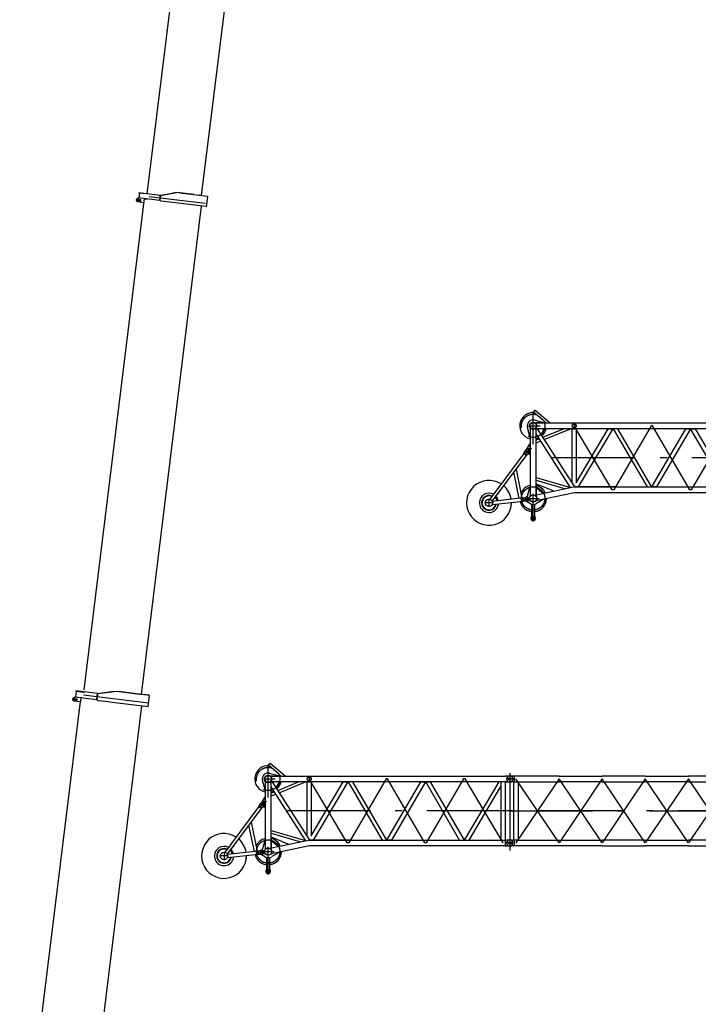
# Model space of a CAD drawing. Extents: x 2278 to 72584, y 12011 to 96322.
# Tile 11 of 29: x 13197 to 28564, y 34317 to 56622. Entities that reach past the tile are written whole.
import ezdxf

# ---------------------------------------------------------------- set-up
doc = ezdxf.new("R2010")
doc.units = 0
doc.header["$LTSCALE"] = 62.5
doc.linetypes.add('CENTER', pattern=[50.5, 30, -9, 2.5, -9])
doc.linetypes.add('HIDDEN', pattern=[12.6, 8.4, -4.2])
for name, color, linetype in [('1', 7, 'CONTINUOUS'), ('11', 7, 'CONTINUOUS'), ('200', 7, 'CONTINUOUS'), ('611', 7, 'CONTINUOUS')]:
    doc.layers.add(name, color=color, linetype=linetype)

# ---------------------------------------------------------------- blocks, each defined once
blk = doc.blocks.new('*G15')
at = {"layer": '1', "color": 7, "linetype": 'CONTINUOUS'}
blk.add_line((18668, 63701), (17310, 52639), dxfattribs=at)
at = {"layer": '11', "color": 7, "linetype": 'CONTINUOUS'}
for p, q in [((17450, 63856), (16077, 52679)), ((17312, 63861), (17310, 63861)), ((17318, 63872), (17317, 63865)), ((17470, 63854), (17318, 63872)), ((17322, 63880), (17321, 63872)), ((17321, 63872), (17764, 63818)), ((17334, 63878), (17322, 63880)), ((17346, 63980), (17334, 63878)), ((17336, 63989), (17335, 63981)), ((17335, 63981), (17346, 63980)), ((17335, 63870), (17391, 63863)), ((17770, 63936), (17336, 63989)), ((17405, 63981), (17350, 63987)), ((17403, 63862), (17458, 63855)), ((17473, 63972), (17417, 63979)), ((17526, 63847), (17470, 63854)), ((17747, 63939), (17770, 63936)), ((17779, 63939), (17764, 63818)), ((17764, 63818), (17788, 63809)), ((17779, 63939), (17765, 63826)), ((17765, 63826), (17777, 63927)), ((17770, 63936), (17778, 63936)), ((17777, 63927), (17775, 63908)), ((18099, 63995), (17779, 63939)), ((18087, 63993), (17779, 63939)), ((17788, 63809), (18111, 63769)), ((18144, 64003), (18089, 63993)), ((18669, 63938), (18144, 64003)), ((18641, 63704), (18656, 63828)), ((18656, 63828), (18669, 63938)), ((18798, 63922), (18669, 63938)), ((18808, 63921), (18779, 63687)), ((18798, 63922), (18808, 63921)), ((17300, 63789), (17439, 63772)), ((18111, 63769), (18641, 63704)), ((18779, 63687), (18641, 63704)), ((18790, 63769), (18779, 63687)), ((18779, 63687), (18789, 63686)), ((18789, 63686), (18852, 63692)), ((18790, 63775), (18790, 63769)), ((18830, 63770), (18790, 63775)), ((18790, 63769), (18829, 63764)), ((18853, 63761), (18790, 63769)), ((18829, 63764), (18830, 63770))]:
    blk.add_line(p, q, dxfattribs=at)
at = {"layer": '11', "color": 7, "linetype": 'CENTER'}
blk.add_line((18734, 63760), (17600, 63899), dxfattribs=at)
at = {"layer": '11', "color": 7, "linetype": 'CONTINUOUS'}
for centre, radius in [((17294, 63826), 17.5), ((17294, 63826), 12.7), ((17352, 63819), 22.5), ((18849, 63727), 15), ((18849, 63727), 15), ((18849, 63727), 13)]:
    blk.add_circle(centre, radius, dxfattribs=at)
for centre, radius, start, end in [((17305, 63825), 36.2, 82.9946, 173), ((17305, 63825), 36.3, 173.0049, -97.7785), ((17312, 63865), 5, -97.0219, -7), ((17352, 63819), 15, 133.3991, 132.153), ((18849, 63727), 35, -84.3328, 83)]:
    blk.add_arc(centre, radius, start, end, dxfattribs=at)
at = {"layer": '200', "color": 7, "linetype": 'CONTINUOUS'}
for p, q in [((18794, 63769), (18789, 63765)), ((18789, 63765), (18790, 63769)), ((18791, 63780), (18790, 63775)), ((18790, 63775), (18795, 63775)), ((18790, 63769), (18794, 63769)), ((18795, 63775), (18791, 63780))]:
    blk.add_line(p, q, dxfattribs=at)
blk = doc.blocks.new('*G16')
at = {"layer": '1', "color": 7, "linetype": 'CONTINUOUS'}
for p, q in [((15864, 52501), (16006, 52483)), ((15958, 41338), (17316, 52400))]:
    blk.add_line(p, q, dxfattribs=at)
at = {"layer": '11', "color": 7, "linetype": 'CONTINUOUS'}
for p, q in [((15897, 52701), (15896, 52693)), ((15896, 52693), (15910, 52692)), ((16377, 52642), (15897, 52701)), ((15910, 52692), (15898, 52590)), ((15911, 52699), (15967, 52693)), ((15911, 52699), (15967, 52693)), ((15979, 52691), (16034, 52684)), ((16348, 52646), (16377, 52642)), ((16374, 52532), (16388, 52645)), ((16377, 52642), (16388, 52642)), ((16388, 52642), (16387, 52633)), ((16388, 52645), (16658, 52689)), ((16414, 52650), (16752, 52704)), ((16764, 52706), (16660, 52689)), ((17140, 52659), (16764, 52706)), ((16819, 52699), (17447, 52622)), ((16014, 52568), (14648, 41444)), ((15881, 52572), (15874, 52573)), ((15876, 52572), (15881, 52572)), ((15882, 52577), (15881, 52572)), ((15881, 52572), (15882, 52576)), ((15883, 52584), (15882, 52577)), ((15883, 52584), (15884, 52592)), ((16373, 52524), (15883, 52584)), ((15884, 52592), (15898, 52590)), ((16373, 52524), (16386, 52630)), ((16374, 52532), (16373, 52524)), ((16397, 52513), (16373, 52524)), ((16387, 52633), (16374, 52532)), ((16387, 52633), (16374, 52532)), ((16387, 52633), (16385, 52619)), ((16724, 52473), (16397, 52513)), ((17289, 52403), (16724, 52473)), ((17430, 52386), (17459, 52620)), ((17418, 52388), (17289, 52403)), ((17418, 52388), (17430, 52386))]:
    blk.add_line(p, q, dxfattribs=at)
at = {"layer": '11', "color": 7, "linetype": 'CENTER'}
blk.add_line((17400, 52457), (16130, 52613), dxfattribs=at)
at = {"layer": '11', "color": 7, "linetype": 'CONTINUOUS'}
for radius in [17.5, 12.7]:
    blk.add_circle((15859, 52538), radius, dxfattribs=at)
for centre, radius, start, end in [((15870, 52537), 36.2, 82.9813, 173), ((15870, 52537), 36.2, 172.9924, -99.6737), ((15917, 52531), 22.5, 144.5622, 173), ((15917, 52531), 22.5, 172.9747, -97), ((15917, 52531), 22.5, -6.9997, 144.5556), ((15917, 52531), 15, 18.7791, 173), ((15917, 52531), 15, 172.9971, -97), ((15917, 52531), 22.5, -97.0155, -7), ((15917, 52531), 15, -97.0146, -7), ((15917, 52531), 15, -7.0377, 33.7236)]:
    blk.add_arc(centre, radius, start, end, dxfattribs=at)
blk = doc.blocks.new('*G17')
at = {"layer": '1', "color": 7, "linetype": 'CONTINUOUS'}
for p, q in [((14565, 41175), (13197, 30033)), ((14608, 30026), (15965, 41079))]:
    blk.add_line(p, q, dxfattribs=at)
at = {"layer": '11', "color": 7, "linetype": 'CONTINUOUS'}
for p, q in [((14444, 41275), (14443, 41267)), ((14444, 41275), (14445, 41285)), ((14942, 41214), (14444, 41275)), ((14588, 41257), (14444, 41275)), ((14445, 41285), (14460, 41283)), ((14475, 41404), (14460, 41283)), ((14466, 41415), (14465, 41405)), ((14465, 41405), (14475, 41404)), ((14959, 41355), (14466, 41415)), ((14480, 41414), (14535, 41407)), ((14547, 41405), (14603, 41398)), ((14956, 41329), (14942, 41214)), ((14943, 41224), (14960, 41359)), ((14943, 41224), (14958, 41345)), ((14958, 41345), (14955, 41319)), ((14960, 41359), (14970, 41357)), ((14970, 41357), (15222, 41388)), ((15331, 41401), (15002, 41361)), ((15224, 41388), (15386, 41408)), ((15386, 41408), (15969, 41337)), ((15732, 41366), (15450, 41400)), ((16137, 41316), (15732, 41366)), ((16123, 41318), (15969, 41337)), ((16106, 41062), (16137, 41316)), ((14427, 41191), (14577, 41173)), ((14437, 41263), (14435, 41263)), ((14577, 41173), (14578, 41173)), ((14578, 41173), (14588, 41257)), ((14942, 41214), (14966, 41202)), ((14966, 41202), (15132, 41181)), ((15132, 41181), (15240, 41168)), ((15240, 41168), (15353, 41154)), ((15353, 41154), (15671, 41115)), ((15671, 41115), (16106, 41062))]:
    blk.add_line(p, q, dxfattribs=at)
at = {"layer": '11', "color": 7, "linetype": 'CENTER'}
blk.add_line((16116, 41138), (14640, 41319), dxfattribs=at)
at = {"layer": '11', "color": 7, "linetype": 'CONTINUOUS'}
for centre, radius in [((14420, 41228), 17.5), ((14420, 41228), 12.8), ((14478, 41221), 22.5), ((14478, 41221), 15)]:
    blk.add_circle(centre, radius, dxfattribs=at)
for centre, radius, start, end in [((14438, 41268), 5, -96.9913, -7), ((14431, 41227), 36.2, 83.0048, -97)]:
    blk.add_arc(centre, radius, start, end, dxfattribs=at)
at = {"layer": '611', "color": 7, "linetype": 'CONTINUOUS'}
for p, q in [((14512, 41267), (14469, 41272)), ((14579, 41258), (14537, 41264))]:
    blk.add_line(p, q, dxfattribs=at)
blk = doc.blocks.new('*G47')
at = {"layer": '11', "color": 7, "linetype": 'CONTINUOUS'}
for p, q in [((24289, 39490), (24294, 39490)), ((24294, 39490), (24395, 39490)), ((24294, 39490), (24299, 39490)), ((24382, 39490), (24377, 39490)), ((24395, 39490), (24395, 39481)), ((24395, 39490), (24395, 39355)), ((24405, 39489), (24395, 39490)), ((25411, 39489), (24405, 39489)), ((25411, 39489), (26387, 39489)), ((27364, 39489), (26387, 39489)), ((27364, 39489), (28341, 39489)), ((29317, 39489), (28341, 39489)), ((29317, 39489), (30294, 39489)), ((31271, 39489), (30294, 39489)), ((31271, 39489), (32247, 39489)), ((33224, 39489), (32247, 39489)), ((33224, 39489), (34201, 39489)), ((35177, 39489), (34201, 39489)), ((35177, 39489), (36183, 39489)), ((36194, 39490), (36183, 39489)), ((36183, 39489), (36183, 39356)), ((36294, 39490), (36194, 39490)), ((36194, 39490), (36194, 39481)), ((36194, 39490), (36194, 39355)), ((36289, 39490), (36294, 39490)), ((36299, 39490), (36294, 39490)), ((24294, 39355), (24289, 39355)), ((24398, 39355), (24294, 39355)), ((24294, 39355), (24299, 39355)), ((24382, 39355), (24377, 39355)), ((24383, 38039), (24383, 39356)), ((24383, 39356), (24485, 39356)), ((24405, 39356), (24383, 39356)), ((24485, 39356), (24485, 38039)), ((24485, 39356), (25411, 39356)), ((26387, 39356), (25411, 39356)), ((26387, 39356), (27364, 39356)), ((28341, 39356), (27364, 39356)), ((28341, 39356), (29317, 39356)), ((30294, 39356), (29317, 39356)), ((30294, 39356), (31271, 39356)), ((32247, 39356), (31271, 39356)), ((32247, 39356), (33224, 39356)), ((34201, 39356), (33224, 39356)), ((34201, 39356), (35177, 39356)), ((36103, 39356), (35177, 39356)), ((36205, 39356), (36103, 39356)), ((36103, 39356), (36103, 38039)), ((36183, 39356), (36205, 39356)), ((36191, 39355), (36294, 39355)), ((36205, 38039), (36205, 39356)), ((24289, 38040), (24294, 38040)), ((24294, 38040), (24395, 38040)), ((24294, 38040), (24299, 38040)), ((24405, 38039), (24383, 38039)), ((24485, 38039), (24383, 38039)), ((24395, 38040), (24395, 38031)), ((24395, 38040), (24395, 37905)), ((24485, 38039), (25411, 38039)), ((25411, 38039), (26387, 38039)), ((27364, 38039), (26387, 38039)), ((27364, 38039), (28341, 38039)), ((29317, 38039), (28341, 38039)), ((29317, 38039), (30294, 38039)), ((31271, 38039), (30294, 38039)), ((31271, 38039), (32247, 38039)), ((33224, 38039), (32247, 38039)), ((33224, 38039), (34201, 38039)), ((35177, 38039), (34201, 38039)), ((36103, 38039), (35177, 38039)), ((36103, 38039), (36205, 38039)), ((36183, 37906), (36183, 38039)), ((36183, 38039), (36205, 38039)), ((36294, 38040), (36194, 38040)), ((36194, 38040), (36194, 38031)), ((36194, 38040), (36194, 37905)), ((36206, 38040), (36212, 38040)), ((24294, 37905), (24289, 37905)), ((24398, 37905), (24294, 37905)), ((24294, 37905), (24299, 37905)), ((24405, 37906), (24395, 37905)), ((25411, 37906), (24405, 37906)), ((26387, 37906), (25411, 37906)), ((26387, 37906), (27364, 37906)), ((28341, 37906), (27364, 37906)), ((28341, 37906), (29317, 37906)), ((30294, 37906), (29317, 37906)), ((30294, 37906), (31271, 37906)), ((32247, 37906), (31271, 37906)), ((32247, 37906), (33224, 37906)), ((34201, 37906), (33224, 37906)), ((34201, 37906), (35177, 37906)), ((35177, 37906), (36183, 37906)), ((36194, 37905), (36183, 37906)), ((36191, 37905), (36294, 37905)), ((36206, 37905), (36212, 37905))]:
    blk.add_line(p, q, dxfattribs=at)
at = {"layer": '11', "color": 7, "linetype": 'CENTER'}
for p, q in [((24294, 39556), (24294, 37799)), ((24294, 39490), (24294, 39355)), ((24294, 39489), (24294, 39356)), ((36206, 39490), (36212, 39490)), ((36294, 39490), (36294, 39355)), ((36294, 39489), (36294, 39356)), ((24294, 39422), (24223, 39422)), ((24406, 39422), (24294, 39422)), ((25411, 39422), (24434, 37972)), ((25411, 37972), (24434, 39422)), ((26387, 37972), (25411, 39422)), ((26387, 39422), (25411, 37972)), ((27364, 39422), (26387, 37972)), ((27364, 37972), (26387, 39422)), ((28341, 37972), (27364, 39422)), ((28341, 39422), (27364, 37972)), ((29317, 39422), (28341, 37972)), ((29317, 37972), (28341, 39422)), ((30294, 37972), (29317, 39422)), ((30294, 39422), (29317, 37972)), ((31271, 39422), (30294, 37972)), ((31271, 37972), (30294, 39422)), ((32247, 37972), (31271, 39422)), ((32247, 39422), (31271, 37972)), ((33224, 39422), (32247, 37972)), ((33224, 37972), (32247, 39422)), ((34201, 37972), (33224, 39422)), ((34201, 39422), (33224, 37972)), ((35177, 39422), (34201, 37972)), ((35177, 37972), (34201, 39422)), ((36154, 37972), (35177, 39422)), ((36154, 39422), (35177, 37972)), ((36154, 39422), (36154, 37972)), ((36212, 39355), (36201, 39355)), ((36235, 39422), (36353, 39422)), ((36294, 38697), (24294, 38697)), ((24294, 38697), (36294, 38697)), ((24367, 37972), (24183, 37972)), ((24294, 38040), (24294, 37905)), ((24294, 38040), (24294, 37905)), ((24382, 38040), (24377, 38040)), ((36335, 37972), (36238, 37972)), ((36294, 38040), (36294, 37905)), ((36294, 38039), (36294, 37906)), ((24377, 37905), (24388, 37905))]:
    blk.add_line(p, q, dxfattribs=at)
at = {"layer": '11', "color": 7, "linetype": 'CONTINUOUS'}
for centre in [(24294, 39422), (36294, 39422), (24294, 37972), (36294, 37972), (36294, 37972)]:
    blk.add_circle(centre, 25, dxfattribs=at)
for centre, start, end in [((24289, 39422), 90, 180), ((36299, 39422), 0, 90), ((24289, 39422), 180, -90), ((36299, 39422), -90, 0), ((24289, 37972), 90, 180), ((24289, 37972), 180, -90), ((36299, 37972), 0, 94.2246), ((36299, 37972), -94.2253, 0)]:
    blk.add_arc(centre, 67.5, start, end, dxfattribs=at)
blk = doc.blocks.new('*G51')
at = {"layer": '11', "color": 7, "linetype": 'CENTER'}
for p, q in [((18824, 39005), (18824, 39734)), ((24206, 39490), (24212, 39490)), ((24294, 39556), (24294, 37799)), ((24294, 39490), (24294, 39355)), ((24294, 39489), (24294, 39356)), ((20616, 37972), (19754, 39422)), ((21494, 39422), (20648, 37972)), ((21526, 39422), (21494, 39422)), ((22372, 37972), (21526, 39422)), ((23250, 39422), (22404, 37972)), ((23282, 39422), (23250, 39422)), ((24144, 37972), (23282, 39422)), ((24212, 39355), (24201, 39355)), ((24294, 39422), (24223, 39422)), ((24406, 39422), (24294, 39422)), ((18637, 38768), (18725, 38886)), ((18640, 38871), (18736, 38799)), ((24294, 38697), (18824, 38697)), ((20648, 37972), (20616, 37972)), ((22404, 37972), (22372, 37972)), ((24367, 37972), (24183, 37972)), ((24206, 38040), (24212, 38040)), ((24294, 38040), (24294, 37905)), ((24294, 38040), (24294, 37905)), ((17824, 37768), (17824, 37727)), ((17824, 37761), (17824, 37741)), ((17824, 37727), (17824, 37583)), ((18587, 37751), (18733, 37767)), ((18726, 37777), (18960, 37777)), ((18824, 37257), (18824, 37883)), ((24212, 37905), (24201, 37905)), ((17914, 37677), (17734, 37677)), ((17824, 37594), (17824, 37614)), ((18767, 37328), (18881, 37328))]:
    blk.add_line(p, q, dxfattribs=at)
at = {"layer": '11', "color": 7, "linetype": 'CONTINUOUS'}
for p, q in [((18833, 39734), (18872, 39779)), ((19076, 39526), (18833, 39734)), ((18872, 39779), (19208, 39493)), ((18745, 39524), (18745, 39525)), ((18776, 39543), (18776, 39542)), ((18848, 39556), (19084, 39490)), ((18985, 39489), (18876, 39489)), ((18876, 39489), (19061, 39489)), ((19076, 39526), (19120, 39489)), ((19090, 39489), (19759, 39489)), ((19208, 39493), (19212, 39489)), ((19759, 39356), (19759, 39489)), ((19759, 39489), (24187, 39489)), ((19759, 39489), (19759, 39356)), ((24194, 39490), (24294, 39490)), ((18752, 39177), (18694, 39386)), ((18758, 39371), (18758, 39177)), ((18758, 39371), (18758, 38908)), ((18891, 37859), (18891, 39371)), ((18891, 39242), (18891, 39356)), ((18891, 39356), (18916, 39356)), ((19759, 39356), (18891, 39356)), ((18916, 39356), (19761, 38039)), ((18944, 39356), (18931, 39332)), ((19072, 39356), (18944, 39356)), ((19004, 39227), (19072, 39351)), ((19040, 39163), (19512, 39356)), ((19072, 39351), (19072, 39356)), ((19073, 39111), (19671, 39356)), ((19710, 38118), (19710, 39356)), ((19710, 39356), (19799, 39356)), ((24187, 39356), (19759, 39356)), ((19799, 38134), (20525, 39356)), ((19799, 39356), (19799, 38134)), ((20629, 39356), (19845, 38039)), ((20525, 39356), (20629, 39356)), ((20635, 39356), (21404, 38039)), ((20738, 39356), (20635, 39356)), ((21510, 38034), (20738, 39356)), ((21513, 38039), (22282, 39356)), ((22385, 39356), (21616, 38039)), ((22282, 39356), (22385, 39356)), ((22391, 39356), (22494, 39356)), ((23160, 38039), (22391, 39356)), ((22494, 39356), (23263, 38039)), ((23270, 38039), (24055, 39359)), ((24093, 39356), (24093, 38039)), ((24194, 39355), (24294, 39355)), ((24195, 38040), (24195, 39355)), ((18758, 39177), (18752, 39177)), ((19673, 38023), (18891, 39242)), ((18891, 39102), (18962, 39131)), ((18891, 39037), (18995, 39079)), ((19000, 39224), (19004, 39227)), ((23373, 38039), (24093, 39250)), ((18615, 38805), (18623, 38815)), ((18623, 38815), (18645, 38861)), ((18645, 38861), (18654, 38872)), ((18744, 39003), (18669, 38886)), ((18688, 38902), (18688, 38908)), ((18688, 38908), (18758, 38908)), ((18758, 38902), (18688, 38902)), ((18732, 38813), (18724, 38802)), ((18758, 39003), (18744, 39003)), ((18758, 38908), (18758, 39003)), ((18758, 38908), (18781, 38908)), ((18758, 38902), (18758, 37829)), ((18758, 38790), (18758, 38902)), ((18781, 38902), (18758, 38902)), ((18781, 38908), (18781, 38902)), ((18614, 38795), (17980, 37945)), ((18008, 37865), (18670, 38753)), ((18614, 38795), (18615, 38805)), ((18670, 38753), (18614, 38795)), ((18615, 38805), (18679, 38757)), ((18656, 38781), (18656, 38781)), ((18656, 38778), (18656, 38778)), ((18656, 38776), (18656, 38776)), ((18679, 38757), (18670, 38753)), ((18687, 38767), (18679, 38757)), ((18724, 38802), (18687, 38767)), ((18715, 38794), (18718, 38790)), ((18718, 38790), (18758, 38790)), ((18511, 37778), (18389, 38376)), ((18437, 38441), (18571, 37784)), ((18891, 38254), (19669, 38028)), ((18891, 38192), (19555, 37999)), ((17980, 37945), (17931, 37879)), ((18057, 37931), (18008, 37865)), ((18694, 37829), (18752, 38022)), ((18752, 38022), (18758, 38022)), ((18758, 38022), (18758, 37829)), ((18861, 37853), (19740, 38037)), ((18897, 38104), (18891, 38104)), ((18891, 38104), (18891, 37872)), ((18891, 37872), (18891, 38019)), ((18891, 38019), (18897, 38019)), ((19280, 37947), (18897, 38104)), ((18897, 38019), (19051, 37899)), ((19281, 37941), (19280, 37947)), ((19754, 38039), (20684, 38039)), ((20684, 38039), (19754, 38039)), ((20684, 38039), (24187, 38039)), ((21404, 38039), (21510, 38034)), ((21616, 38039), (21507, 38039)), ((24187, 38039), (24194, 38040)), ((24194, 38040), (24194, 37905)), ((24194, 38040), (24294, 38040)), ((24352, 37938), (24352, 38006)), ((17931, 37879), (17842, 37760)), ((17898, 37718), (18008, 37865)), ((18591, 37787), (17901, 37711)), ((17965, 37807), (18013, 37723)), ((18329, 37687), (18598, 37717)), ((18571, 37784), (18511, 37778)), ((18591, 37787), (18598, 37793)), ((18598, 37717), (18591, 37787)), ((18598, 37793), (18611, 37794)), ((18598, 37793), (18607, 37713)), ((18607, 37713), (18598, 37717)), ((18620, 37714), (18607, 37713)), ((18611, 37794), (18660, 37808)), ((18671, 37711), (18620, 37714)), ((18660, 37808), (18674, 37810)), ((18671, 37809), (18671, 37815)), ((18671, 37815), (18675, 37815)), ((18685, 37712), (18671, 37711)), ((18671, 37705), (18671, 37711)), ((18761, 37652), (18671, 37705)), ((18685, 37701), (18685, 37700)), ((18698, 37716), (18698, 37716)), ((19761, 37906), (18888, 37723)), ((18891, 37872), (18903, 37862)), ((18903, 37862), (18891, 37872)), ((19054, 37752), (18903, 37662)), ((19051, 37899), (19052, 37893)), ((19053, 37757), (19054, 37752)), ((20684, 37906), (19761, 37906)), ((24187, 37906), (20684, 37906)), ((24187, 37906), (24194, 37905)), ((24194, 37905), (24294, 37905)), ((17900, 37640), (17905, 37640)), ((17905, 37640), (18323, 37687)), ((18784, 37643), (18784, 37371)), ((18864, 37371), (18864, 37643)), ((18774, 37333), (18774, 37323)), ((18874, 37323), (18874, 37333))]:
    blk.add_line(p, q, dxfattribs=at)
at = {"layer": '11', "color": 7, "linetype": 'HIDDEN'}
for p, q in [((18716, 39422), (18985, 39422)), ((18623, 38815), (18687, 38767)), ((18774, 37333), (18774, 37323)), ((18874, 37323), (18874, 37333))]:
    blk.add_line(p, q, dxfattribs=at)
at = {"layer": '11', "color": 7, "linetype": 'CONTINUOUS'}
blk.add_lwpolyline([(17880, 37812), (17880, 37812)], dxfattribs=at)
at = {"layer": '11', "color": 7, "linetype": 'HIDDEN'}
for centre, radius in [((18824, 39422), 264), ((19754, 39422), 44.5), ((18688, 38835), 22.5)]:
    blk.add_circle(centre, radius, dxfattribs=at)
at = {"layer": '11', "color": 7, "linetype": 'CONTINUOUS'}
for centre, radius in [((18824, 39422), 84.3), ((18824, 39422), 76), ((24294, 39422), 25.5), ((18688, 38835), 17.1), ((24294, 37972), 25.5), ((17824, 37677), 84.1), ((18671, 37760), 30), ((18671, 37760), 22.5), ((18671, 37760), 22.5), ((18824, 37777), 84), ((18824, 37777), 80), ((18824, 37328), 45), ((18824, 37328), 26)]:
    blk.add_circle(centre, radius, dxfattribs=at)
at = {"layer": '11', "color": 7, "linetype": 'CENTER'}
blk.add_circle((18824, 37777), 264, dxfattribs=at)
at = {"layer": '11', "color": 7, "linetype": 'CONTINUOUS'}
for centre, radius, start, end in [((18824, 39422), 302, 85.1691, 171.5717), ((18824, 39422), 135, 78.7705, -164.4553), ((24299, 39422), 67.5, 0, 90), ((18824, 39422), 302, 171.5731, -102.7424), ((18824, 39422), 301, -49.4625, -12.7161), ((24299, 39422), 67.5, -90, 0), ((18824, 39422), 301, -77.2596, -65.1908), ((18693, 38842), 49, -36.711, 143.288), ((17824, 37677), 508, 57.2405, 1.1918), ((17824, 37677), 508, 9.0935, 49.3381), ((18824, 37777), 302, 102.7397, 157.0671), ((18824, 37777), 302, 24.5846, 77.257), ((19754, 37972), 66.3, 90, 101.8779), ((19754, 37972), 66.4, 90, 101.8555), ((24299, 37972), 67.5, 0, 90), ((24299, 37972), 67.5, -90, 0), ((17824, 37677), 218, 62.5375, 176.3495), ((17824, 37677), 167, 65.4024, -150.5555), ((17824, 37677), 158, 66.0663, -150.5556), ((17824, 37677), 218, 12.8731, 44.0409), ((18824, 37777), 301, -167.0294, -89.9997), ((18679, 37761), 49, -83.7358, 96.262), ((18675, 37835), 20, -90, -16.8074), ((18824, 37777), 301, -82.3808, -1.0263), ((17824, 37677), 218, 176.3495, -36.7462), ((17824, 37677), 167, -150.5558, -9.3653), ((17824, 37677), 158, -150.5572, -10.2319), ((17824, 37677), 218, -36.7456, -5.6433), ((17824, 37677), 508, -12.0368, 1.19), ((18824, 37777), 140, -116.7166, -55.7048), ((18824, 37333), 50, 150.0579, 179.9992), ((18824, 37323), 50, 180, 0), ((18759, 37371), 25, -29.8975, -0.0008), ((18889, 37371), 24.9, 180, -150.0785), ((18824, 37333), 50, 0, 29.8832)]:
    blk.add_arc(centre, radius, start, end, dxfattribs=at)
at = {"layer": '11', "color": 7, "linetype": 'HIDDEN'}
for centre, radius, start, end in [((18759, 37371), 25, -29.8957, -0.0008), ((18889, 37371), 24.9, 180, -150.082)]:
    blk.add_arc(centre, radius, start, end, dxfattribs=at)
blk = doc.blocks.new('*G59')
at = {"layer": '11', "color": 7, "linetype": 'CONTINUOUS'}
for p, q in [((24833, 47734), (24872, 47779)), ((24872, 47779), (25208, 47493)), ((24745, 47524), (24745, 47525)), ((24776, 47543), (24776, 47542)), ((25076, 47526), (24833, 47734)), ((24848, 47556), (25084, 47490)), ((25076, 47526), (25120, 47489)), ((24752, 47177), (24694, 47386)), ((24758, 47371), (24758, 47177)), ((24758, 47371), (24758, 46908)), ((24985, 47489), (24876, 47489)), ((24876, 47489), (25061, 47489)), ((24891, 45859), (24891, 47371)), ((24891, 47242), (24891, 47356)), ((24891, 47356), (24916, 47356)), ((25759, 47356), (24891, 47356)), ((24916, 47356), (25761, 46038)), ((24944, 47356), (24931, 47332)), ((25072, 47356), (24944, 47356)), ((25004, 47227), (25072, 47351)), ((25040, 47163), (25512, 47356)), ((25072, 47351), (25072, 47356)), ((25073, 47111), (25671, 47356)), ((25090, 47489), (25759, 47489)), ((25208, 47493), (25212, 47489)), ((25710, 46118), (25710, 47356)), ((25710, 47356), (25799, 47356)), ((25759, 47356), (25759, 47489)), ((25759, 47489), (30187, 47489)), ((25759, 47489), (25759, 47356)), ((30187, 47356), (25759, 47356)), ((25799, 46134), (26525, 47356)), ((25799, 47356), (25799, 46134)), ((26629, 47356), (25845, 46039)), ((26525, 47356), (26629, 47356)), ((26635, 47356), (27404, 46039)), ((26738, 47356), (26635, 47356)), ((27510, 46033), (26738, 47356)), ((27513, 46039), (28282, 47356)), ((28385, 47356), (27616, 46039)), ((28282, 47356), (28385, 47356)), ((28391, 47356), (28494, 47356)), ((29160, 46039), (28391, 47356)), ((28494, 47356), (29263, 46039)), ((29270, 46039), (30055, 47359)), ((30093, 47356), (30093, 46039)), ((30194, 47490), (30294, 47490)), ((30194, 47355), (30294, 47355)), ((30195, 46040), (30195, 47355)), ((24758, 47177), (24752, 47177)), ((25673, 46023), (24891, 47242)), ((24891, 47102), (24962, 47131)), ((24891, 47037), (24995, 47079)), ((25000, 47224), (25004, 47227)), ((29373, 46039), (30093, 47250)), ((24623, 46815), (24645, 46860)), ((24645, 46860), (24654, 46872)), ((24744, 47003), (24669, 46886)), ((24688, 46902), (24688, 46908)), ((24688, 46908), (24758, 46908)), ((24758, 46902), (24688, 46902)), ((24758, 47003), (24744, 47003)), ((24758, 46908), (24758, 47003)), ((24758, 46908), (24781, 46908)), ((24758, 46902), (24758, 45829)), ((24758, 46790), (24758, 46902)), ((24781, 46902), (24758, 46902)), ((24781, 46908), (24781, 46902)), ((24614, 46795), (23980, 45945)), ((24008, 45865), (24670, 46753)), ((24614, 46795), (24615, 46805)), ((24670, 46753), (24614, 46795)), ((24615, 46805), (24623, 46815)), ((24615, 46805), (24679, 46757)), ((24656, 46781), (24656, 46781)), ((24656, 46778), (24656, 46778)), ((24656, 46776), (24656, 46776)), ((24679, 46757), (24670, 46753)), ((24687, 46767), (24679, 46757)), ((24724, 46802), (24687, 46767)), ((24715, 46794), (24718, 46790)), ((24718, 46790), (24758, 46790)), ((24732, 46813), (24724, 46802)), ((24437, 46441), (24571, 45784)), ((24511, 45778), (24389, 46376)), ((24891, 46254), (25669, 46028)), ((24891, 46192), (25555, 45998)), ((24694, 45829), (24752, 46022)), ((24752, 46022), (24758, 46022)), ((24758, 46022), (24758, 45829)), ((24861, 45853), (25740, 46037)), ((24897, 46104), (24891, 46104)), ((24891, 46104), (24891, 45872)), ((24891, 45872), (24891, 46019)), ((24891, 46019), (24897, 46019)), ((25280, 45947), (24897, 46104)), ((24897, 46019), (25051, 45899)), ((25754, 46039), (26684, 46039)), ((26684, 46039), (25754, 46039)), ((26684, 46039), (30187, 46039)), ((27404, 46039), (27510, 46033)), ((27616, 46039), (27507, 46039)), ((30187, 46039), (30194, 46040)), ((30194, 46040), (30194, 45905)), ((30194, 46040), (30294, 46040)), ((30352, 45938), (30352, 46006)), ((23931, 45879), (23842, 45759)), ((23898, 45718), (24008, 45865)), ((24591, 45787), (23901, 45711)), ((23980, 45945), (23931, 45879)), ((23965, 45807), (24013, 45723)), ((24057, 45931), (24008, 45865)), ((24571, 45784), (24511, 45778)), ((24591, 45787), (24598, 45792)), ((24598, 45717), (24591, 45787)), ((24598, 45792), (24611, 45794)), ((24598, 45792), (24607, 45713)), ((24611, 45794), (24660, 45808)), ((24660, 45808), (24674, 45810)), ((24671, 45809), (24671, 45815)), ((24671, 45815), (24675, 45815)), ((25761, 45906), (24888, 45723)), ((24891, 45872), (24903, 45862)), ((24903, 45862), (24891, 45872)), ((25054, 45752), (24903, 45661)), ((25051, 45899), (25052, 45893)), ((25053, 45757), (25054, 45752)), ((25281, 45941), (25280, 45947)), ((26684, 45906), (25761, 45906)), ((30187, 45906), (26684, 45906)), ((30187, 45906), (30194, 45905)), ((30194, 45905), (30294, 45905)), ((23900, 45640), (23905, 45640)), ((23905, 45640), (24323, 45687)), ((24329, 45687), (24598, 45717)), ((24607, 45713), (24598, 45717)), ((24620, 45714), (24607, 45713)), ((24671, 45711), (24620, 45714)), ((24685, 45712), (24671, 45711)), ((24671, 45705), (24671, 45711)), ((24761, 45652), (24671, 45705)), ((24685, 45701), (24685, 45700)), ((24698, 45716), (24698, 45716)), ((24784, 45643), (24784, 45371)), ((24864, 45371), (24864, 45643)), ((24774, 45333), (24774, 45323)), ((24874, 45323), (24874, 45333))]:
    blk.add_line(p, q, dxfattribs=at)
at = {"layer": '11', "color": 7, "linetype": 'CENTER'}
for p, q in [((24824, 47005), (24824, 47734)), ((30294, 47556), (30294, 45799)), ((26616, 45972), (25754, 47422)), ((27494, 47422), (26648, 45972)), ((27526, 47422), (27494, 47422)), ((28372, 45972), (27526, 47422)), ((29250, 47422), (28404, 45972)), ((29282, 47422), (29250, 47422)), ((30144, 45972), (29282, 47422)), ((30212, 47355), (30201, 47355)), ((30206, 47490), (30212, 47490)), ((30294, 47422), (30223, 47422)), ((30294, 47490), (30294, 47355)), ((30294, 47489), (30294, 47356)), ((30406, 47422), (30294, 47422)), ((24637, 46768), (24725, 46886)), ((24640, 46871), (24736, 46799)), ((30294, 46697), (24824, 46697)), ((26648, 45972), (26616, 45972)), ((28404, 45972), (28372, 45972)), ((30367, 45972), (30183, 45972)), ((30206, 46040), (30212, 46040)), ((30294, 46040), (30294, 45905)), ((30294, 46040), (30294, 45905)), ((23824, 45768), (23824, 45727)), ((23824, 45761), (23824, 45741)), ((23824, 45727), (23824, 45583)), ((24587, 45751), (24733, 45767)), ((24726, 45777), (24960, 45777)), ((24824, 45257), (24824, 45882)), ((30212, 45905), (30201, 45905)), ((23914, 45677), (23734, 45677)), ((23824, 45594), (23824, 45614)), ((24767, 45328), (24881, 45328))]:
    blk.add_line(p, q, dxfattribs=at)
at = {"layer": '11', "color": 7, "linetype": 'HIDDEN'}
for p, q in [((24716, 47422), (24985, 47422)), ((24623, 46815), (24687, 46767)), ((24774, 45333), (24774, 45323)), ((24874, 45323), (24874, 45333))]:
    blk.add_line(p, q, dxfattribs=at)
at = {"layer": '11', "color": 7, "linetype": 'CONTINUOUS'}
blk.add_lwpolyline([(23880, 45812), (23880, 45811)], dxfattribs=at)
at = {"layer": '11', "color": 7, "linetype": 'HIDDEN'}
for centre, radius in [((24824, 47422), 264), ((25754, 47422), 44.5), ((24688, 46835), 22.5)]:
    blk.add_circle(centre, radius, dxfattribs=at)
at = {"layer": '11', "color": 7, "linetype": 'CONTINUOUS'}
for centre, radius in [((24824, 47422), 84.3), ((24824, 47422), 76), ((30294, 47422), 25.5), ((24688, 46835), 17.1), ((30294, 45972), 25.5), ((23824, 45677), 84.1), ((24671, 45760), 30), ((24671, 45760), 22.5), ((24671, 45760), 22.5), ((24824, 45777), 84), ((24824, 45777), 80), ((24824, 45328), 45), ((24824, 45328), 26)]:
    blk.add_circle(centre, radius, dxfattribs=at)
at = {"layer": '11', "color": 7, "linetype": 'CENTER'}
blk.add_circle((24824, 45777), 264, dxfattribs=at)
at = {"layer": '11', "color": 7, "linetype": 'CONTINUOUS'}
for centre, radius, start, end in [((24824, 47422), 302, 85.1691, 171.5717), ((24824, 47422), 135, 78.7705, -164.4553), ((24824, 47422), 302, 171.5731, -102.7424), ((24824, 47422), 301, -49.4625, -12.7161), ((30299, 47422), 67.5, 0, 90), ((30299, 47422), 67.5, -90, 0), ((24824, 47422), 301, -77.2596, -65.1908), ((24693, 46842), 49, -36.711, 143.288), ((23824, 45677), 508, 57.2405, 1.1918), ((23824, 45677), 508, 9.0935, 49.3381), ((24824, 45777), 302, 102.7397, 157.0671), ((24824, 45777), 302, 24.5846, 77.257), ((25754, 45972), 66.3, 90, 101.8779), ((25754, 45972), 66.4, 90, 101.8555), ((30299, 45972), 67.5, 0, 90), ((30299, 45972), 67.5, -90, 0), ((23824, 45677), 218, 62.5375, 176.3495), ((23824, 45677), 167, 65.4024, -150.5555), ((23824, 45677), 158, 66.0663, -150.5556), ((23824, 45677), 218, 12.8731, 44.0409), ((24679, 45761), 49, -83.7358, 96.262), ((24675, 45835), 20, -90, -16.8074), ((24824, 45777), 301, -82.3808, -1.0263), ((23824, 45677), 218, 176.3495, -36.7462), ((23824, 45677), 167, -150.5558, -9.3653), ((23824, 45677), 158, -150.5572, -10.2319), ((23824, 45677), 218, -36.7456, -5.6433), ((23824, 45677), 508, -12.0368, 1.19), ((24824, 45777), 301, -167.0294, -89.9997), ((24824, 45777), 140, -116.7166, -55.7048), ((24824, 45333), 50, 150.0579, 179.9992), ((24824, 45323), 50, 180, 0), ((24759, 45371), 25, -29.8975, -0.0008), ((24889, 45371), 24.9, 180, -150.0785), ((24824, 45333), 50, 0, 29.8832)]:
    blk.add_arc(centre, radius, start, end, dxfattribs=at)
at = {"layer": '11', "color": 7, "linetype": 'HIDDEN'}
for centre, radius, start, end in [((24759, 45371), 25, -29.8957, -0.0008), ((24889, 45371), 24.9, 180, -150.082)]:
    blk.add_arc(centre, radius, start, end, dxfattribs=at)

msp = doc.modelspace()

# ---------------------------------------------------------------- linework, layer by layer
at = {"layer": '11', "color": 7, "linetype": 'CONTINUOUS'}
for p, q in [((17265, 52644), (17254, 52646)), ((17318, 52638), (17265, 52644)), ((16032, 52566), (16087, 52559)), ((17459, 52620), (17447, 52622)), ((14615, 41397), (14670, 41390))]:
    msp.add_line(p, q, dxfattribs=at)

# ---------------------------------------------------------------- block references
for name in ['*G15', '*G16', '*G59', '*G17', '*G51', '*G47']:
    msp.add_blockref(name, (0, 0), dxfattribs=at)

doc.saveas('drawing.dxf')
